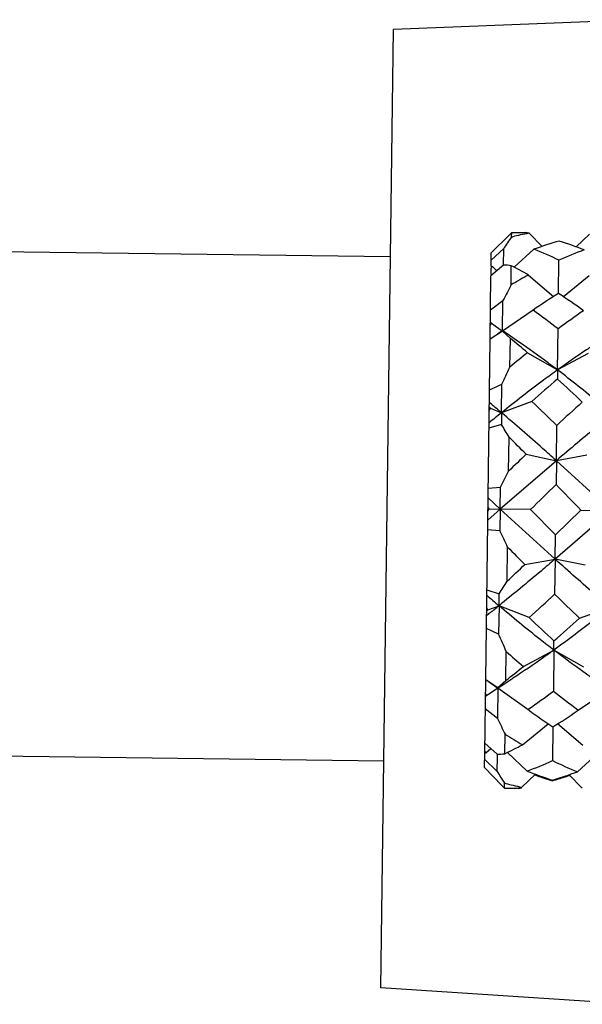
# Model space of a CAD drawing. Header units: inches. Extents: x 0 to 22, y 0 to 17.
# Tile 18 of 46: x 15.723 to 15.943, y 5.316 to 5.701. Entities that reach past the tile are written whole.
import ezdxf

# ---------------------------------------------------------------- set-up
doc = ezdxf.new("R2010")
doc.units = ezdxf.units.IN
doc.header["$LTSCALE"] = 1.21
doc.header["$MEASUREMENT"] = 0
doc.layers.get('0').update_dxf_attribs({"linetype": 'CONTINUOUS'})
doc.layers.add('02___PRT_ALL_AXES', color=7, linetype='CONTINUOUS')

msp = doc.modelspace()

# ---------------------------------------------------------------- linework, layer by layer
at = {"color": 7, "linetype": 'CONTINUOUS'}
for p, q in [((15.9675481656, 5.7005171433), (15.8690638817, 5.6966476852)), ((15.8641681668, 5.32266398), (15.8690638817, 5.6966476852)), ((15.9143844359, 5.6166098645), (15.9072976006, 5.6095834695)), ((15.9152758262, 5.6174925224), (15.9143844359, 5.6166098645)), ((15.9152527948, 5.6157331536), (15.9152758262, 5.6174925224)), ((15.9152527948, 5.6157331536), (15.9156476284, 5.6158261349)), ((15.9152758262, 5.6174925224), (15.9206401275, 5.6174222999)), ((15.922047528, 5.6171430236), (15.9271297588, 5.6120221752)), ((15.9456675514, 5.6168338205), (15.9404530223, 5.6118477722)), ((15.9072590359, 5.6066375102), (15.9121345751, 5.6111614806)), ((15.9120503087, 5.6047243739), (15.9121345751, 5.6111614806)), ((15.9239435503, 5.6109276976), (15.9161796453, 5.6039293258)), ((15.9072271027, 5.6041981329), (15.9072976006, 5.6095834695)), ((15.912050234, 5.6047186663), (15.9071784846, 5.6004841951)), ((15.907185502, 5.6010202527), (15.9072185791, 5.6035470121)), ((15.9076674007, 5.6042601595), (15.909509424, 5.6025102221)), ((15.9150078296, 5.5970202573), (15.9151057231, 5.6044983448)), ((15.9335521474, 5.5936595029), (15.9337224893, 5.6066719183)), ((15.9068568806, 5.5759168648), (15.9071784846, 5.6004841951)), ((15.9218341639, 5.6008441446), (15.9316487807, 5.5924415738)), ((15.9454541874, 5.6005349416), (15.9354229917, 5.5923921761)), ((15.907005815, 5.5872939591), (15.9118694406, 5.5909078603)), ((15.9117128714, 5.578947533), (15.9118694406, 5.5909078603)), ((15.9236326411, 5.5871773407), (15.9117128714, 5.578947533)), ((15.9069264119, 5.5812283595), (15.9073774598, 5.5821115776)), ((15.9073774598, 5.5821115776), (15.9117128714, 5.578947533)), ((15.9117127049, 5.5789348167), (15.9068561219, 5.5758589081)), ((15.9117151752, 5.5791235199), (15.909904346, 5.5779270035)), ((15.914734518, 5.5761419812), (15.9117127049, 5.5789348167)), ((15.9117151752, 5.5791235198), (15.9117130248, 5.5789592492)), ((15.9134940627, 5.5778800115), (15.9117151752, 5.5791235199)), ((15.9183316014, 5.5745371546), (15.9134940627, 5.5778800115)), ((15.9331612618, 5.5637997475), (15.9333710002, 5.5798216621)), ((15.9051175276, 5.4430476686), (15.9068561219, 5.5758589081)), ((15.9145875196, 5.5649127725), (15.914734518, 5.5761419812)), ((15.9214376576, 5.5705550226), (15.9331612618, 5.5637997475)), ((15.9450576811, 5.5702458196), (15.9331612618, 5.5637997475)), ((15.9331612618, 5.5637997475), (15.9331150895, 5.5602726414)), ((15.9065968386, 5.5560522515), (15.9114412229, 5.5581963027)), ((15.9112960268, 5.5471047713), (15.9114412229, 5.5581963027)), ((15.9073334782, 5.5504298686), (15.9065319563, 5.5510958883)), ((15.9080622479, 5.5498223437), (15.9073334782, 5.5504298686)), ((15.9231657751, 5.5515134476), (15.9112960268, 5.5471047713)), ((15.9064905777, 5.547934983), (15.9069420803, 5.5488529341)), ((15.9069420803, 5.5488529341), (15.9112960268, 5.5471047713)), ((15.9112960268, 5.5471047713), (15.9112359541, 5.5425158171)), ((15.9112359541, 5.5425158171), (15.9064007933, 5.5410763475)), ((15.9326976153, 5.5283817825), (15.9328779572, 5.5421581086)), ((15.9140558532, 5.5242987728), (15.9142295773, 5.5375695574)), ((15.9209183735, 5.5308869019), (15.9326976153, 5.5283817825)), ((15.944538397, 5.5305776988), (15.9326976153, 5.5283817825)), ((15.9326976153, 5.5283817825), (15.9108033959, 5.5094726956)), ((15.9326976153, 5.5283817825), (15.9325755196, 5.5190548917)), ((15.9540893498, 5.5089060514), (15.9326976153, 5.5283817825)), ((15.9060943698, 5.517668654), (15.9109151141, 5.5180068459)), ((15.9108033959, 5.5094726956), (15.9109151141, 5.5180068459)), ((15.9108033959, 5.5094726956), (15.9060441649, 5.5138335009)), ((15.9108033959, 5.5094726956), (15.9059316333, 5.5052372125)), ((15.9062131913, 5.5099584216), (15.9059987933, 5.5103675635)), ((15.9064275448, 5.5095475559), (15.9062131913, 5.5099584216)), ((15.9064275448, 5.5095475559), (15.9108033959, 5.5094726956)), ((15.9108033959, 5.5094726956), (15.9106925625, 5.5010061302)), ((15.9226140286, 5.5093655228), (15.9108033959, 5.5094726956)), ((15.9321949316, 5.4899817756), (15.9108033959, 5.5094726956)), ((15.9323184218, 5.4994151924), (15.9226140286, 5.5093655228)), ((15.9540893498, 5.5089060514), (15.9321949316, 5.4899817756)), ((15.9323184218, 5.4994151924), (15.9422799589, 5.5091080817)), ((15.9422799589, 5.5091080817), (15.9540893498, 5.5089060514)), ((15.9106925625, 5.5010061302), (15.9058818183, 5.5014318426)), ((15.9321949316, 5.4899817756), (15.9323184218, 5.4994151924)), ((15.9134937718, 5.4813613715), (15.9136677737, 5.4946533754)), ((15.9203553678, 5.4878788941), (15.9321949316, 5.4899817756)), ((15.9321949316, 5.4899817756), (15.9320155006, 5.4762750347)), ((15.9439753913, 5.4875696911), (15.9321949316, 5.4899817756)), ((15.9055749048, 5.4779867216), (15.9103712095, 5.4764579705)), ((15.9103099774, 5.4717804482), (15.9103712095, 5.4764579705)), ((15.9056985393, 5.4706441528), (15.9054848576, 5.4711080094)), ((15.9059121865, 5.4701793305), (15.9056985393, 5.4706441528)), ((15.9059121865, 5.4701793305), (15.9103099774, 5.4717804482)), ((15.907029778, 5.4691580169), (15.9062822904, 5.4685651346)), ((15.9103099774, 5.4717804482), (15.9101652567, 5.4607252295)), ((15.9220613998, 5.4671502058), (15.9103099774, 5.4717804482)), ((15.9417273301, 5.4668927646), (15.9535959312, 5.471213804)), ((15.9062822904, 5.4685651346), (15.9054428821, 5.4679014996)), ((15.9101652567, 5.4607252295), (15.9053782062, 5.4629609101)), ((15.93172974, 5.4544457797), (15.9317775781, 5.458100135)), ((15.9129868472, 5.4426373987), (15.9131346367, 5.4539270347)), ((15.9198343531, 5.4480785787), (15.93172974, 5.4544457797)), ((15.93172974, 5.4544457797), (15.9315202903, 5.4384459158)), ((15.9434543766, 5.4477693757), (15.93172974, 5.4544457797)), ((15.9047428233, 5.414424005), (15.9051162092, 5.4429469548)), ((15.9051161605, 5.442943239), (15.9098891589, 5.4396341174)), ((15.9051175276, 5.4430476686), (15.9098923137, 5.439875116)), ((15.9098891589, 5.4396341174), (15.9157301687, 5.4434545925)), ((15.9098923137, 5.439875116), (15.9129868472, 5.4426373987)), ((15.9054744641, 5.4367417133), (15.9098908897, 5.4397663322)), ((15.9098908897, 5.4397663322), (15.909734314, 5.4278055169)), ((15.9098891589, 5.4396341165), (15.9098906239, 5.4397460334)), ((15.9098908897, 5.4397663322), (15.9220306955, 5.4309748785)), ((15.9408110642, 5.43072903), (15.9531768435, 5.439199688)), ((15.9054744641, 5.4367417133), (15.9050467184, 5.4376385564)), ((15.909734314, 5.4278055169), (15.9049666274, 5.4315204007)), ((15.9217343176, 5.4313927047), (15.9215920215, 5.4312943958)), ((15.9412579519, 5.4310369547), (15.9411182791, 5.4311389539)), ((15.9194346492, 5.4175451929), (15.9295545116, 5.4257157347)), ((15.9313376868, 5.4244968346), (15.93116528, 5.4113266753)), ((15.9430546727, 5.4172359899), (15.9331521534, 5.4256686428)), ((15.9126122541, 5.4140222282), (15.9127113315, 5.4215907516)), ((15.9047918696, 5.4181706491), (15.9095513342, 5.4138276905)), ((15.9051810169, 5.4143252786), (15.9071084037, 5.4160568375)), ((15.9046678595, 5.4086975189), (15.9047417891, 5.4143449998)), ((15.9094653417, 5.4072587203), (15.904709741, 5.4118968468)), ((15.9095376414, 5.4127816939), (15.9094653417, 5.4072587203)), ((15.9095511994, 5.4138173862), (15.9095376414, 5.4127816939)), ((15.9212773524, 5.407256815), (15.9136045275, 5.4145218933)), ((15.9409432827, 5.4069993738), (15.9488069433, 5.4140640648)), ((15.9046678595, 5.4086975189), (15.9114569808, 5.4016042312)), ((15.9192171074, 5.4009271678), (15.9245447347, 5.4060132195)), ((15.9310657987, 5.4037272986), (15.9310624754, 5.4034734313)), ((15.9428371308, 5.4006179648), (15.9376444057, 5.4058417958)), ((15.9114569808, 5.4016042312), (15.9124363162, 5.4005823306)), ((15.9124363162, 5.4005823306), (15.9124623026, 5.4025674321)), ((15.9124363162, 5.4005823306), (15.9169152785, 5.4005236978)), ((15.962517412, 5.3162178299), (15.8641681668, 5.32266398))]:
    msp.add_line(p, q, dxfattribs=at)
for centre, radius, start, end in [((16.1193161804, 5.4731975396), 0.2489141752, 145.0662028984, 146.3400264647), ((15.9436283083, 5.4961632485), 0.1228907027, 101.7278036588, 103.1609647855), ((15.9430294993, 5.4990517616), 0.1199407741, 100.0749396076, 101.7281943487), ((15.8983822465, 5.5015687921), 0.1179722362, 78.4279271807, 79.1247935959), ((15.9707655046, 5.4827309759), 0.1364796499, 105.7061610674, 110.0639725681), ((15.8663510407, 5.4652285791), 0.1566688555, 64.5308840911, 68.4319127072), ((15.8934477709, 5.4837431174), 0.1364796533, 68.436027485, 72.7938388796), ((15.9973682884, 5.4635134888), 0.1566688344, 110.0680870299, 113.9691161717), ((16.2521006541, 5.3869922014), 0.407234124, 147.7563350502, 147.8748884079), ((15.9120922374, 5.5840037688), 0.0207149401, 81.6352700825, 90.1161778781), ((15.829946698, 5.4396743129), 0.1855236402, 60.311316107, 62.6761246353), ((16.0209697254, 5.4158640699), 0.2098701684, 118.1879977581, 120.3242234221), ((17.9335545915, 4.5567425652), 2.2708387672, 152.7352450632, 152.908608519), ((16.0688008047, 5.3756522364), 0.2565475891, 121.8156367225, 124.4615300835), ((15.7926430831, 5.3792673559), 0.2565475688, 54.0384698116, 56.6843633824), ((15.7382460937, 5.3316153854), 0.3157215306, 51.8276918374, 54.0425889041), ((16.1219317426, 5.3265926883), 0.3157215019, 124.4574109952, 126.6723082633), ((15.8907367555, 5.5553472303), 0.0315157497, 58.5942041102, 59.0574772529), ((15.8905201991, 5.5549925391), 0.0319313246, 58.1348147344, 58.5942000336), ((15.6629287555, 5.2672149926), 0.3985499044, 49.5620872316, 50.8165930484), ((16.2170142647, 5.2047222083), 0.4703181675, 128.9366660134, 130.017822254), ((15.0223188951, 5.9787963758), 0.9835867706, 334.6834699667, 335.1155183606), ((16.337465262, 5.0909528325), 0.619483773, 130.7470819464, 131.9731147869), ((15.5166181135, 5.1016983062), 0.6194837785, 46.5268852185, 47.7529180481), ((15.828374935, 5.4915498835), 0.097244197, 36.3204780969, 36.5347204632), ((15.4813205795, 5.0387377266), 0.6658197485, 49.7755504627, 50.1390424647), ((15.3420798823, 4.9385440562), 0.8446255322, 45.6147570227, 46.5295405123), ((16.5076726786, 4.923285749), 0.8446253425, 131.9704593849, 132.8852430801), ((16.3748220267, 4.9690933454), 0.7409140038, 128.7272504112, 129.2114270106), ((15.8271420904, 5.4906435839), 0.0987743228, 36.1085285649, 36.3204811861), ((15.7820056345, 5.4609227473), 0.1528329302, 30.0997636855, 32.2673780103), ((14.9934158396, 4.6092208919), 1.30756613, 44.8191581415, 45.2334663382), ((17.1688059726, 4.2241573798), 1.8068662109, 133.6805076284, 133.9821662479), ((15.5786916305, 5.6877725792), 0.3730855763, 332.9330314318, 334.013009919), ((20.389180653, 0.9273224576), 6.3988542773, 134.1444120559, 134.2688430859), ((11.3573000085, 1.0455562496), 6.3988542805, 44.2311569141, 44.3555879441), ((15.6788686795, 5.6351504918), 0.259921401, 330.8984809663, 331.1031468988), ((15.5695730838, 5.3373752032), 0.3783352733, 24.5641057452, 25.6264761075), ((17.2688668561, 6.8257830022), 1.8995974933, 224.4866446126, 224.7737673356), ((14.9820302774, 6.4688694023), 1.3574963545, 313.32712323, 313.7265534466), ((15.7848356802, 5.5598469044), 0.1507079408, 326.4052794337, 328.6154792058), ((15.3408838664, 6.1111374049), 0.8674599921, 312.0652265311, 312.9571476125), ((16.510739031, 6.0656090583), 0.8259754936, 225.5204535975, 226.4571722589), ((16.4016162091, 6.0506829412), 0.7592824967, 229.2061441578, 229.6792116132), ((15.8262615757, 5.5309409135), 0.1001807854, 322.2421609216, 322.6617487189), ((15.4831922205, 6.0026667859), 0.6813735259, 308.464826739, 308.8179681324), ((16.3767894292, 5.9456066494), 0.6600743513, 226.456566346, 227.6091514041), ((15.5174313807, 5.9370007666), 0.6332681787, 310.8664533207, 312.0678289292), ((15.0334895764, 5.0737549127), 0.9582829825, 23.3734259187, 23.8169735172), ((16.2241363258, 5.803434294), 0.4678433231, 228.3363854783, 229.4255444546), ((15.6639667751, 5.7630483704), 0.4058006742, 307.8539795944, 309.0888863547), ((15.7387523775, 5.6955862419), 0.3213730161, 304.7066929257, 306.857441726), ((16.1251448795, 5.6828224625), 0.3117857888, 231.6094870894, 233.8263785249), ((15.8887635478, 5.4645037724), 0.0324034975, 300.1353657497, 301.0451483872), ((16.0790747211, 5.6468808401), 0.2669797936, 233.9688936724, 236.4019079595), ((15.7934630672, 5.6446004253), 0.2597160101, 302.0640632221, 304.5651351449), ((17.8945186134, 6.3747430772), 2.1991042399, 205.5057382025, 205.6852774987), ((16.023835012, 5.5986577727), 0.2090483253, 237.8884496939, 240.0391723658), ((16.2686643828, 5.6290843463), 0.4221867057, 210.461225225, 210.576123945), ((15.8297713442, 5.5828151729), 0.1880257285, 296.1410747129, 298.480993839), ((15.9101932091, 5.437591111), 0.0237996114, 256.7611157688, 257.302373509), ((15.9101446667, 5.4373756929), 0.0235787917, 257.3023857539, 257.8475639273), ((15.9097699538, 5.4345658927), 0.0207393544, 269.3960173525, 277.8770996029), ((15.8659219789, 5.5557919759), 0.1585147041, 290.43917781, 294.3048481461), ((15.9987982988, 5.5509398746), 0.1551324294, 244.1529946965, 248.1029793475), ((16.1190333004, 5.5378352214), 0.2469189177, 211.9259909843, 213.2177692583), ((15.9727558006, 5.5350851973), 0.137804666, 248.0645985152, 252.3904559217), ((15.9724911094, 5.5366825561), 0.1395060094, 249.7941854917, 250.3737182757), ((15.9719949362, 5.5352955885), 0.1380329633, 250.374335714, 250.6094062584), ((15.9707087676, 5.5315765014), 0.134097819, 250.600199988, 252.8033599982), ((15.8947829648, 5.5325709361), 0.1340983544, 285.6966429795, 287.9001299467), ((15.8928286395, 5.536131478), 0.1378046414, 286.1095436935, 290.4354018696), ((15.8935945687, 5.5363224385), 0.1380335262, 287.890920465, 288.1256689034), ((15.8931350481, 5.5377213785), 0.1395060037, 288.1262866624, 288.7058176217), ((15.945506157, 5.5236666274), 0.1255265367, 254.7374827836, 254.9528999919), ((15.9450507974, 5.5219499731), 0.1237505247, 254.9501594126, 256.3462635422), ((15.9443360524, 5.5190027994), 0.1207179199, 256.345720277, 257.9901602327), ((15.8976390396, 5.5172639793), 0.1183210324, 279.3761181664, 280.5077677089), ((15.8986279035, 5.5166420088), 0.1177019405, 279.3748030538, 279.7238396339), ((15.8985367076, 5.5171741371), 0.1182418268, 279.7238442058, 280.0716788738)]:
    msp.add_arc(centre, radius, start, end, dxfattribs=at)
msp.add_open_spline([(15.9117130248, 5.5789592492), (15.9117129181, 5.578951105), (15.9117128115, 5.5789429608), (15.9117127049, 5.5789348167)], degree=3, dxfattribs=at)
for points, knots in [([(15.9331612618, 5.5637997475), (15.93193126, 5.564735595), (15.9270539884, 5.5684046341), (15.9220915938, 5.5719612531), (15.9183316, 5.5745371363)], [0, 0, 0, 0, 0.2532331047, 1, 1, 1, 1]), ([(15.9482669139, 5.5741452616), (15.9470028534, 5.573327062), (15.941902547, 5.5699746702), (15.9368917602, 5.5664868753), (15.9331612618, 5.5637997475)], [0, 0, 0, 0, 0.2467123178, 1, 1, 1, 1]), ([(15.9331612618, 5.5637997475), (15.9313298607, 5.5624805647), (15.9239313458, 5.5570612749), (15.9166899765, 5.551429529), (15.9112960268, 5.5471047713)], [0, 0, 0, 0, 0.2461159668, 1, 1, 1, 1]), ([(15.9545819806, 5.5465381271), (15.9528056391, 5.5480404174), (15.9457737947, 5.5539269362), (15.9386080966, 5.5596555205), (15.9331612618, 5.5637997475)], [0, 0, 0, 0, 0.2536833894, 1, 1, 1, 1]), ([(15.9326976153, 5.5283817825), (15.930918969, 5.5299796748), (15.9238522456, 5.5362967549), (15.9167078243, 5.5425278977), (15.9112960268, 5.5471047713)], [0, 0, 0, 0, 0.2522494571, 1, 1, 1, 1]), ([(15.9545819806, 5.5465381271), (15.9527517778, 5.5450707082), (15.9453866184, 5.5391038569), (15.9381266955, 5.5330081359), (15.9326976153, 5.5283817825)], [0, 0, 0, 0, 0.2474846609, 1, 1, 1, 1]), ([(15.9321949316, 5.4899817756), (15.9303748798, 5.4884283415), (15.92314328, 5.4822856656), (15.9158386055, 5.476228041), (15.9103099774, 5.4717804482)], [0, 0, 0, 0, 0.2521871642, 1, 1, 1, 1]), ([(15.9535959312, 5.471213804), (15.951804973, 5.4727334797), (15.9446005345, 5.4789083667), (15.9375022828, 5.4852061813), (15.9321949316, 5.4899817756)], [0, 0, 0, 0, 0.2475450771, 1, 1, 1, 1]), ([(15.93172974, 5.4544457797), (15.9299337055, 5.4558195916), (15.922681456, 5.4614576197), (15.9155898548, 5.4673003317), (15.9103099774, 5.4717804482)], [0, 0, 0, 0, 0.2461668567, 1, 1, 1, 1]), ([(15.9535959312, 5.471213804), (15.9517806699, 5.4697534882), (15.9445953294, 5.4640311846), (15.9372823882, 5.4584671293), (15.93172974, 5.4544457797)], [0, 0, 0, 0, 0.2536290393, 1, 1, 1, 1]), ([(15.93172974, 5.4544457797), (15.930401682, 5.4534839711), (15.9251394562, 5.4497183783), (15.9197857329, 5.4460797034), (15.915730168, 5.4434546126)], [0, 0, 0, 0, 0.2534101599, 1, 1, 1, 1]), ([(15.9474361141, 5.443039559), (15.9461200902, 5.4439411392), (15.9408090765, 5.4476379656), (15.9356023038, 5.4514836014), (15.93172974, 5.4544457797)], [0, 0, 0, 0, 0.2465274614, 1, 1, 1, 1])]:
    msp.add_open_spline(points, degree=3, knots=knots, dxfattribs=at)
at = {"layer": '02___PRT_ALL_AXES', "color": 7, "linetype": 'CONTINUOUS'}
for p, q in [((12.3996975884, 5.6534739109), (15.8679043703, 5.6080725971)), ((12.3971208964, 5.4566403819), (15.8653276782, 5.4112390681))]:
    msp.add_line(p, q, dxfattribs=at)

doc.saveas('drawing.dxf')
